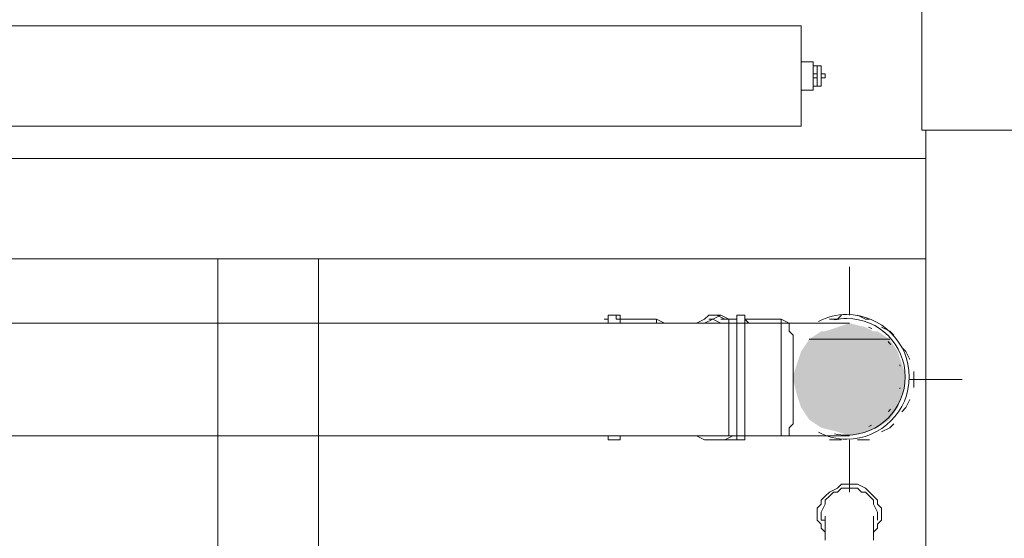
# Model space of a CAD drawing. Header units: millimetres. Extents: x 413 to 305578, y 115 to 38116.
# Tile 112 of 194: x 68246 to 69220, y 15187 to 15700. Entities that reach past the tile are written whole.
import ezdxf

# ---------------------------------------------------------------- set-up
doc = ezdxf.new("R2010")
doc.units = ezdxf.units.MM
for name, color, linetype, true_color in [('PDF$_59-60$-$Floor$Plan$-$В_Этаж$01_Сводный$A-DETL-MBND', 7, 'Continuous', 0xdd3700), ('PDF$_59-60$-$Floor$Plan$-$В_Этаж$01_Сводный$P-PIPE-CNTR', 150, 'Continuous', 0x007fff), ('PDF$_V$line_ifc_RVT-1-В_Этаж$01_Сводный$A-GENM', 7, 'Continuous', 0xdd6e6e), ('PDF$_V$line_ifc_RVT-1-В_Этаж$01_Сводный$A-PART', 7, 'Continuous', 0xdcdcdc), ('PDF$_V$line_ifc_RVT-1-В_Этаж$01_Сводный$A-WALL', 7, 'Continuous', 0xdcdcdc)]:
    doc.layers.add(name, color=color, linetype=linetype, true_color=true_color)
doc.layers.add('PDF$_59-60$-$Floor$Plan$-$В_Этаж$01_Сводный$M-EQPM', color=2, linetype='Continuous')
doc.layers.add('PDF$_59-60$-$Floor$Plan$-$В_Этаж$01_Сводный$P-PIPE', color=3, linetype='Continuous')

msp = doc.modelspace()

# ---------------------------------------------------------------- linework, layer by layer
at = {"layer": 'PDF$_59-60$-$Floor$Plan$-$В_Этаж$01_Сводный$A-DETL-MBND', "lineweight": 0}
for points in [[(68828.15, 15400.13), (68828.15, 15404.11), (68828.15, 15408.08), (68828.15, 15404.11), (68824.18, 15404.11)], [(68836.11, 15408.08), (68828.15, 15408.08)], [(68828.15, 15400.13), (68828.15, 15404.11), (68828.15, 15400.13)], [(68883.84, 15400.13), (68875.88, 15404.11), (68836.11, 15404.11), (68836.11, 15408.08), (68840.09, 15408.08), (68840.09, 15404.11), (68840.09, 15400.13)], [(68875.88, 15400.13), (68875.88, 15404.11), (68875.88, 15400.13)], [(68951.45, 15404.11), (68943.5, 15404.11), (68935.54, 15408.08), (68927.59, 15408.08), (68923.61, 15404.11), (68915.66, 15400.13)], [(68943.5, 15400.13), (68939.52, 15400.13), (68931.57, 15404.11), (68923.61, 15400.13)], [(68939.52, 15404.11), (68955.43, 15404.11), (68947.48, 15404.11), (68939.52, 15408.08), (68931.57, 15404.11), (68927.59, 15404.11)], [(68939.52, 15408.08), (68931.57, 15408.08)], [(68963.39, 15404.11), (68963.39, 15404.11)], [(68975.32, 15400.13), (68967.36, 15400.13), (68963.39, 15404.11)], [(69058.85, 15408.08), (69054.87, 15404.11), (69046.91, 15404.11)], [(69086.69, 15404.11), (69082.71, 15404.11), (69074.76, 15408.08)], [(68824.18, 15400.13), (68824.18, 15400.13)], [(68939.52, 15400.13), (68931.57, 15400.13), (68923.61, 15400.13), (68919.64, 15400.13)], [(69038.96, 15400.13), (69038.96, 15400.13)], [(69110.55, 15388.2), (69106.58, 15392.17), (69098.62, 15396.15)], [(69126.46, 15364.33), (69122.49, 15372.29), (69118.51, 15376.26)], [(69130.44, 15336.49), (69130.44, 15344.45), (69130.44, 15352.4)], [(69118.51, 15312.63), (69122.49, 15316.6), (69126.46, 15324.56)], [(69098.62, 15292.74), (69106.58, 15296.72), (69110.55, 15300.69)], [(68824.18, 15288.76), (68828.15, 15288.76)], [(68824.18, 15288.76), (68824.18, 15288.76)], [(68828.15, 15284.78), (68836.11, 15284.78), (68840.09, 15284.78), (68840.09, 15288.76)], [(68828.15, 15288.76), (68828.15, 15288.76)], [(68828.15, 15288.76), (68828.15, 15284.78), (68828.15, 15288.76)], [(68836.11, 15288.76), (68875.88, 15288.76), (68883.84, 15288.76), (68887.82, 15288.76), (68891.79, 15288.76), (68895.77, 15288.76), (68899.75, 15288.76), (68903.73, 15288.76), (68907.7, 15288.76), (68911.68, 15288.76), (68915.66, 15288.76), (68919.64, 15288.76), (68923.61, 15288.76)], [(68875.88, 15288.76), (68875.88, 15288.76)], [(68883.84, 15288.76), (68883.84, 15288.76)], [(68883.84, 15288.76), (68883.84, 15288.76)], [(68915.66, 15288.76), (68923.61, 15284.78), (68927.59, 15284.78), (68935.54, 15284.78), (68943.5, 15284.78), (68951.45, 15288.76)], [(68919.64, 15288.76), (68923.61, 15288.76), (68931.57, 15288.76), (68939.52, 15288.76), (68955.43, 15288.76)], [(68947.48, 15288.76), (68923.61, 15288.76), (68931.57, 15288.76), (68939.52, 15288.76), (68943.5, 15288.76)], [(68927.59, 15288.76), (68931.57, 15288.76)], [(68963.39, 15288.76), (68963.39, 15288.76)], [(68963.39, 15288.76), (68967.36, 15288.76), (68975.32, 15288.76)], [(69003.16, 15288.76), (69038.96, 15288.76)], [(68955.43, 15284.78), (68947.48, 15284.78), (68939.52, 15284.78), (68931.57, 15284.78), (68939.52, 15284.78)], [(69046.91, 15284.78), (69054.87, 15284.78), (69058.85, 15284.78)], [(69074.76, 15284.78), (69082.71, 15284.78), (69086.69, 15284.78)], [(69090.67, 15193.3), (69094.64, 15197.28), (69094.64, 15201.26), (69098.62, 15205.23), (69098.62, 15209.21), (69098.62, 15217.17), (69094.64, 15221.14), (69094.64, 15225.12), (69090.67, 15229.1), (69086.69, 15233.08), (69082.71, 15237.05), (69074.76, 15241.03), (69070.78, 15241.03), (69062.82, 15241.03), (69058.85, 15241.03), (69054.87, 15237.05), (69046.91, 15233.08), (69042.94, 15229.1), (69038.96, 15225.12), (69038.96, 15221.14), (69034.98, 15217.17), (69034.98, 15209.21), (69034.98, 15205.23), (69038.96, 15201.26), (69038.96, 15197.28), (69042.94, 15193.3)], [(69094.64, 15205.23), (69094.64, 15209.21), (69094.64, 15213.19), (69090.67, 15221.14), (69090.67, 15225.12), (69086.69, 15229.1), (69082.71, 15233.08), (69078.73, 15233.08), (69074.76, 15237.05), (69070.78, 15237.05), (69062.82, 15237.05), (69058.85, 15237.05), (69054.87, 15233.08), (69050.89, 15233.08), (69046.91, 15229.1), (69042.94, 15225.12), (69042.94, 15221.14), (69038.96, 15213.19), (69038.96, 15209.21), (69038.96, 15205.23), (69042.94, 15205.23)], [(69046.91, 15225.12), (69046.91, 15225.12)], [(69086.69, 15225.12), (69086.69, 15225.12)], [(69042.94, 15209.21), (69042.94, 15209.21)], [(69042.94, 15209.21), (69042.94, 15205.23), (69042.94, 15201.26), (69042.94, 15197.28), (69042.94, 15193.3), (69042.94, 15189.32), (69042.94, 15185.35)], [(69090.67, 15209.21), (69090.67, 15209.21)], [(69090.67, 15209.21), (69090.67, 15209.21)], [(69090.67, 15185.35), (69090.67, 15189.32), (69090.67, 15193.3), (69090.67, 15197.28), (69090.67, 15201.26), (69090.67, 15205.23), (69090.67, 15209.21)]]:
    msp.add_lwpolyline(points, dxfattribs=at)
at = {"layer": 'PDF$_59-60$-$Floor$Plan$-$В_Этаж$01_Сводный$M-EQPM', "lineweight": 0}
for points in [[(69019.07, 15595.02), (69019.07, 15694.46), (67821.86, 15694.46), (67821.86, 15595.02)], [(69019.07, 15694.46), (67821.86, 15694.46), (67821.86, 15595.02), (69019.07, 15595.02)], [(69031, 15654.69), (69034.98, 15654.69)], [(69034.98, 15646.73), (69034.98, 15642.75), (69034.98, 15634.8), (69038.96, 15634.8), (69038.96, 15638.78), (69038.96, 15642.75), (69042.94, 15642.75), (69042.94, 15646.73), (69038.96, 15646.73), (69038.96, 15650.71), (69038.96, 15654.69), (69034.98, 15654.69)], [(69034.98, 15634.8), (69031, 15634.8)]]:
    msp.add_lwpolyline(points, close=True, dxfattribs=at)
for points in [[(69031, 15646.73), (69031, 15654.69), (69031, 15658.66), (69019.07, 15658.66)], [(69031, 15654.69), (69031, 15654.69)], [(69034.98, 15646.73), (69031, 15646.73), (69031, 15642.75), (69034.98, 15642.75)], [(69034.98, 15654.69), (69034.98, 15654.69)], [(69034.98, 15654.69), (69034.98, 15654.69)], [(69038.96, 15634.8), (69038.96, 15654.69)], [(69038.96, 15654.69), (69038.96, 15654.69)], [(69019.07, 15630.82), (69031, 15630.82), (69031, 15634.8), (69031, 15642.75)], [(69031, 15634.8), (69031, 15634.8)], [(69034.98, 15634.8), (69034.98, 15634.8)], [(69034.98, 15634.8), (69034.98, 15634.8)], [(69038.96, 15634.8), (69038.96, 15634.8)]]:
    msp.add_lwpolyline(points, dxfattribs=at)
at = {"layer": 'PDF$_59-60$-$Floor$Plan$-$В_Этаж$01_Сводный$P-PIPE', "color": 22, "lineweight": 0, "true_color": 0xdd3700}
for points in [[(68955.43, 15288.76), (68955.43, 15284.78), (68955.43, 15288.76), (68955.43, 15292.74), (68955.43, 15300.69), (68955.43, 15308.65), (68955.43, 15320.58), (68955.43, 15332.51), (68955.43, 15344.45), (68955.43, 15356.38), (68955.43, 15368.31), (68955.43, 15380.24), (68955.43, 15388.2), (68955.43, 15396.15), (68955.43, 15400.13), (68955.43, 15404.11), (68955.43, 15408.08), (68955.43, 15404.11), (68947.48, 15404.11)], [(68947.48, 15288.76), (68947.48, 15292.74), (68947.48, 15300.69), (68947.48, 15304.67), (68947.48, 15312.63), (68947.48, 15324.56), (68947.48, 15332.51), (68947.48, 15344.45), (68947.48, 15356.38), (68947.48, 15364.33), (68947.48, 15376.26), (68947.48, 15384.22), (68947.48, 15392.17), (68947.48, 15396.15), (68947.48, 15400.13), (68947.48, 15404.11), (68947.48, 15400.13)], [(68963.39, 15408.08), (68955.43, 15408.08)], [(68955.43, 15284.78), (68963.39, 15284.78), (68963.39, 15288.76), (68963.39, 15296.72), (68963.39, 15304.67), (68963.39, 15312.63), (68963.39, 15324.56), (68963.39, 15332.51), (68963.39, 15344.45), (68963.39, 15356.38), (68963.39, 15368.31), (68963.39, 15376.26), (68963.39, 15384.22), (68963.39, 15392.17), (68963.39, 15400.13), (68963.39, 15404.11), (68963.39, 15408.08), (68963.39, 15404.11), (68999.18, 15404.11), (69007.14, 15400.13), (69011.12, 15400.13), (69015.09, 15400.13), (69019.07, 15400.13), (69023.05, 15400.13), (69027.03, 15400.13), (69031, 15400.13), (69034.98, 15400.13), (69038.96, 15400.13), (69042.94, 15400.13), (69046.91, 15400.13), (69050.89, 15400.13), (69054.87, 15400.13), (69058.85, 15400.13), (69062.82, 15400.13), (69066.8, 15400.13)], [(68955.43, 15368.31), (68955.43, 15380.24), (68955.43, 15388.2), (68955.43, 15392.17), (68955.43, 15400.13), (68955.43, 15404.11), (68955.43, 15400.13)], [(68999.18, 15288.76), (68999.18, 15292.74), (68999.18, 15300.69), (68999.18, 15308.65), (68999.18, 15316.6), (68999.18, 15324.56), (68999.18, 15336.49), (68999.18, 15344.45), (68999.18, 15356.38), (68999.18, 15364.33), (68999.18, 15376.26), (68999.18, 15384.22), (68999.18, 15388.2), (68999.18, 15396.15), (68999.18, 15400.13), (68999.18, 15404.11), (68999.18, 15400.13)], [(67674.69, 15400.13), (69007.14, 15400.13), (69007.14, 15396.15), (69007.14, 15392.17), (69011.12, 15388.2), (69011.12, 15384.22)], [(68947.48, 15400.13), (68947.48, 15400.13)], [(69007.14, 15296.72), (69011.12, 15300.69), (69011.12, 15304.67), (69011.12, 15312.63), (69011.12, 15316.6), (69011.12, 15320.58), (69011.12, 15324.56), (69011.12, 15332.51), (69011.12, 15336.49), (69011.12, 15344.45), (69011.12, 15352.4), (69011.12, 15360.35), (69011.12, 15368.31), (69011.12, 15372.29), (69011.12, 15380.24), (69011.12, 15388.2), (69007.14, 15392.17), (69007.14, 15396.15), (69007.14, 15400.13)], [(69007.14, 15400.13), (69007.14, 15400.13)], [(68947.48, 15388.2), (68947.48, 15388.2)], [(69011.12, 15388.2), (69011.12, 15388.2)], [(69011.12, 15368.31), (69011.12, 15368.31)], [(67674.69, 15332.51), (67674.69, 15324.56), (67674.69, 15316.6), (67674.69, 15312.63), (67674.69, 15308.65), (67674.69, 15304.67), (67674.69, 15300.69), (67674.69, 15296.72), (67674.69, 15292.74), (67674.69, 15288.76), (69007.14, 15288.76), (69007.14, 15292.74)], [(68947.48, 15292.74), (68947.48, 15288.76), (68955.43, 15288.76), (68955.43, 15292.74), (68955.43, 15296.72), (68955.43, 15300.69), (68955.43, 15308.65), (68955.43, 15320.58)], [(68947.48, 15300.69), (68947.48, 15300.69)], [(69007.14, 15288.76), (69007.14, 15292.74), (69007.14, 15296.72), (69011.12, 15300.69)], [(69011.12, 15304.67), (69011.12, 15304.67)], [(69011.12, 15304.67), (69011.12, 15304.67)], [(68963.39, 15288.76), (68999.18, 15288.76), (69007.14, 15288.76), (69011.12, 15288.76), (69015.09, 15288.76), (69019.07, 15288.76), (69023.05, 15288.76), (69027.03, 15288.76), (69031, 15288.76), (69034.98, 15288.76), (69038.96, 15288.76), (69042.94, 15288.76), (69046.91, 15288.76), (69050.89, 15288.76), (69054.87, 15288.76), (69058.85, 15288.76), (69062.82, 15288.76), (69066.8, 15288.76)]]:
    msp.add_lwpolyline(points, dxfattribs=at)
for points in [[(69036.08, 15292.23, 0.119276), (69064.27, 15285.41, 1), (69064.27, 15408.71, 0.118572), (69036.23, 15401.96)], [(69052.05, 15290.69, 0.053405), (69064.27, 15289.38, 1), (69064.27, 15404.73, 0.055111), (69051.67, 15403.34)]]:
    msp.add_lwpolyline(points, format="xyb", dxfattribs=at)
at = {"layer": 'PDF$_59-60$-$Floor$Plan$-$В_Этаж$01_Сводный$P-PIPE', "lineweight": 0}
msp.add_lwpolyline([(69106.58, 15384.22), (69027.03, 15384.22), (69106.58, 15384.22)], dxfattribs=at)
at = {"layer": 'PDF$_59-60$-$Floor$Plan$-$В_Этаж$01_Сводный$P-PIPE', "color": 22, "lineweight": 0, "true_color": 0xdd3700}
for centre, radius, start, end in [((69064.26, 15347.04), 53.71, 62.83114, 66.69172), ((69064.27, 15347.06), 53.69, 36.28212, 40.51765), ((69064.4, 15347.08), 53.57, 11.42994, 12.86161), ((69064.37, 15347.04), 53.59, 347.13821, 348.4592), ((69064.28, 15347.05), 53.69, 319.76775, 323.38837), ((69064.27, 15347.05), 53.69, 293.75754, 296.89446)]:
    msp.add_arc(centre, radius, start, end, dxfattribs=at)
at = {"layer": 'PDF$_59-60$-$Floor$Plan$-$В_Этаж$01_Сводный$P-PIPE', "transparency": 33554559}
for points in [[(69054.87, 15396.15), (69090.67, 15392.17), (69042.94, 15392.17)], [(69066.8, 15400.13), (69082.71, 15396.15), (69054.87, 15396.15)], [(69082.71, 15396.15), (69054.87, 15396.15), (69090.67, 15392.17)], [(69027.03, 15384.22), (69114.53, 15372.29), (69019.07, 15372.29)], [(69038.96, 15392.17), (69106.58, 15384.22), (69027.03, 15384.22)], [(69027.03, 15384.22), (69106.58, 15384.22), (69106.58, 15384.22)], [(69106.58, 15384.22), (69027.03, 15384.22), (69114.53, 15372.29)], [(69042.94, 15392.17), (69094.64, 15392.17), (69038.96, 15392.17)], [(69094.64, 15392.17), (69038.96, 15392.17), (69106.58, 15384.22)], [(69090.67, 15392.17), (69042.94, 15392.17), (69094.64, 15392.17)], [(69019.07, 15372.29), (69118.51, 15360.35), (69015.09, 15360.35)], [(69114.53, 15372.29), (69019.07, 15372.29), (69118.51, 15360.35)], [(69015.09, 15360.35), (69122.49, 15348.42), (69011.12, 15348.42)], [(69118.51, 15360.35), (69015.09, 15360.35), (69122.49, 15348.42)], [(69122.49, 15348.42), (69011.12, 15348.42), (69122.49, 15344.45)], [(69011.12, 15348.42), (69122.49, 15344.45), (69011.12, 15344.45)], [(69122.49, 15344.45), (69011.12, 15344.45), (69118.51, 15328.54)], [(69011.12, 15344.45), (69118.51, 15328.54), (69015.09, 15328.54)], [(69118.51, 15328.54), (69015.09, 15328.54), (69114.53, 15316.6)], [(69015.09, 15328.54), (69114.53, 15316.6), (69019.07, 15316.6)], [(69114.53, 15316.6), (69019.07, 15316.6), (69106.58, 15304.67)], [(69019.07, 15316.6), (69106.58, 15304.67), (69027.03, 15304.67)], [(69106.58, 15304.67), (69027.03, 15304.67), (69094.64, 15296.72)], [(69027.03, 15304.67), (69094.64, 15296.72), (69038.96, 15296.72)], [(69038.96, 15296.72), (69054.87, 15292.74), (69082.71, 15292.74)], [(69038.96, 15296.72), (69094.64, 15296.72), (69082.71, 15292.74)], [(69054.87, 15292.74), (69082.71, 15292.74), (69066.8, 15288.76)]]:
    msp.add_solid(points, dxfattribs=at)
at = {"layer": 'PDF$_59-60$-$Floor$Plan$-$В_Этаж$01_Сводный$P-PIPE-CNTR', "color": 22, "lineweight": 0, "true_color": 0xdd3700}
for points in [[(69066.8, 15408.08), (69066.8, 15455.81)], [(69126.46, 15344.45), (69178.17, 15344.45)], [(69066.8, 15233.08), (69066.8, 15284.78)]]:
    msp.add_lwpolyline(points, dxfattribs=at)
at = {"layer": 'PDF$_V$line_ifc_RVT-1-В_Этаж$01_Сводный$A-GENM', "lineweight": 0}
msp.add_lwpolyline([(69138.39, 15591.05), (69261.7, 15591.05), (69540.12, 15591.05), (69540.12, 17273.51), (69261.7, 17273.51), (69138.39, 17273.51)], close=True, dxfattribs=at)
at = {"layer": 'PDF$_V$line_ifc_RVT-1-В_Этаж$01_Сводный$A-PART', "lineweight": 0}
msp.add_lwpolyline([(69440.68, 13733.58), (69440.68, 15591.05), (69142.37, 15591.05), (69142.37, 13733.58)], close=True, dxfattribs=at)
at = {"layer": 'PDF$_V$line_ifc_RVT-1-В_Этаж$01_Сводный$A-WALL', "lineweight": 0}
for points in [[(69440.68, 13733.58), (69440.68, 15591.05), (69142.37, 15591.05), (69142.37, 13733.58)], [(69142.37, 15563.21), (65960.41, 15563.21), (65960.41, 15463.77), (69142.37, 15463.77)], [(68541.78, 15463.77), (68442.34, 15463.77), (68442.34, 15165.46), (68541.78, 15165.46)]]:
    msp.add_lwpolyline(points, close=True, dxfattribs=at)

doc.saveas('drawing.dxf')
